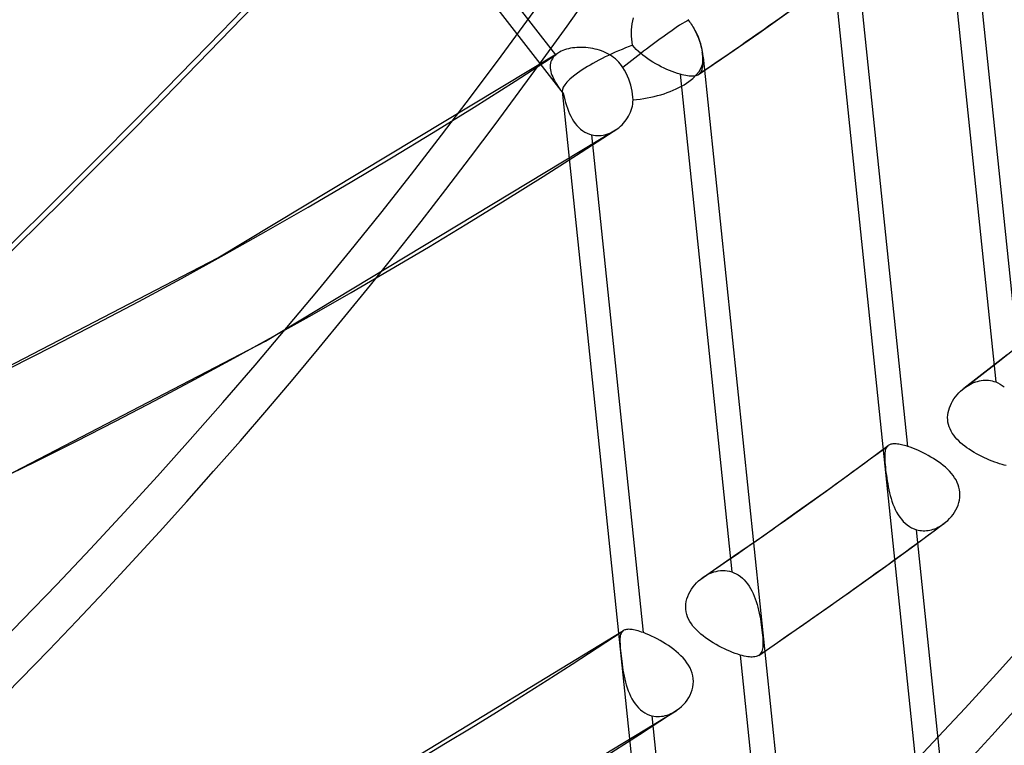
# Model space of a CAD drawing. Header units: millimetres. Extents: x -261 to 249, y -324 to 318.
# Tile 11 of 89: x 148 to 171, y -174 to -156. Entities that reach past the tile are written whole.
import ezdxf

# ---------------------------------------------------------------- set-up
doc = ezdxf.new("R2010")
doc.units = ezdxf.units.MM
doc.layers.add('MAIN-1', color=7, linetype='Continuous')
doc.layers.add('MAIN-2', color=7, linetype='Continuous')

msp = doc.modelspace()

# ---------------------------------------------------------------- linework, layer by layer
at = {"layer": 'MAIN-1'}
for p, q in [((163.508781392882, -157.7140737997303), (163.5085779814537, -157.7142154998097)), ((163.5089999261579, -157.7139210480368), (163.508781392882, -157.7140737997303)), ((163.5092165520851, -157.7137831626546), (163.5089999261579, -157.7139210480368)), ((163.5094218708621, -157.7136265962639), (163.5092165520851, -157.7137831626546)), ((163.5096384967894, -157.7134887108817), (163.5094218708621, -157.7136265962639)), ((163.5098438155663, -157.7133321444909), (163.5096384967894, -157.7134887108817)), ((164.9293843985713, -171.3956354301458), (164.9291639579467, -171.3957898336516)), ((164.9295916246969, -171.3954904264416), (164.9293843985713, -171.3956354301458)), ((164.9298120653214, -171.3953492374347), (164.9295916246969, -171.3954904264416)), ((164.930019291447, -171.3951910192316), (164.9298120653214, -171.3953492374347)), ((164.9302397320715, -171.3950498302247), (164.930019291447, -171.3951910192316)), ((164.9304469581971, -171.3949048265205), (164.9302397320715, -171.3950498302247))]:
    msp.add_line(p, q, dxfattribs=at)
for centre, major_axis, ratio, start_param, end_param in [((-49.99999999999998, -43.30127018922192), (-148.6063832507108, 171.5958707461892), 0.7500000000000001, -3.141592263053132, -0.8570719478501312), ((-49.99999999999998, -43.30127018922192), (147.9517295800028, -170.8399418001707), 0.75, 3.905366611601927e-07, 2.284520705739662), ((-0.4999999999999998, -0.4330127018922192), (159.4081688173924, -184.0686983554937), 0.7500000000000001, -0.3702625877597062, 0.7137243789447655), ((-8.749999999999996, -7.577722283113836), (-148.6063832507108, 171.5958707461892), 0.7500000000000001, -3.141592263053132, -2.427868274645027)]:
    msp.add_ellipse(centre, major_axis=major_axis, ratio=ratio, start_param=start_param, end_param=end_param, dxfattribs=at)
at = {"layer": 'MAIN-2'}
for p, q in [((149.8352814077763, -144.6534895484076), (160.3170682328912, -158.1611075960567)), ((160.1421990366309, -157.2468840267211), (150.7266647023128, -145.1133190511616)), ((169.8485313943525, -152.8759808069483), (172.6881422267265, -180.2370358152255)), ((169.2955556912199, -153.2279932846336), (170.5125403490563, -164.9542145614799)), ((166.5235469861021, -153.6779047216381), (169.2675304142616, -180.117479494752)), ((168.4411284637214, -166.4745392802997), (167.2247032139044, -154.7537081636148)), ((164.9257581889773, -156.7357955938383), (165.7026270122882, -156.1871004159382)), ((161.9576856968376, -156.4444066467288), (161.9736132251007, -156.3739351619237)), ((163.254371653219, -156.416795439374), (163.2734340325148, -156.4413557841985)), ((161.9288881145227, -156.6622706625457), (161.935131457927, -156.5890960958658)), ((161.935131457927, -156.5890960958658), (161.9447836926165, -156.5163373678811)), ((161.9447836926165, -156.5163373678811), (161.9576856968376, -156.4444066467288)), ((163.2734340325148, -156.4413557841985), (163.294437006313, -156.4690355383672)), ((163.294437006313, -156.4690355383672), (163.3152606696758, -156.4976414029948)), ((163.3152606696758, -156.4976414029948), (163.3357689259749, -156.5270746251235)), ((163.3357689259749, -156.5270746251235), (163.3558427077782, -156.5571708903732)), ((163.3558427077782, -156.5571708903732), (163.3753119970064, -156.5877754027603)), ((163.3753119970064, -156.5877754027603), (163.3940728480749, -156.6187656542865)), ((163.3940728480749, -156.6187656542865), (163.4234486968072, -156.6706839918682)), ((161.9261879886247, -156.7355232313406), (161.9288881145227, -156.6622706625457)), ((161.927205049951, -156.8084745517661), (161.9261879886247, -156.7355232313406)), ((161.9320755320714, -156.8808115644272), (161.927205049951, -156.8084745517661)), ((161.9409563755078, -156.9521941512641), (161.9320755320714, -156.8808115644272)), ((163.4234486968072, -156.6706839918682), (163.4503394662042, -156.7223738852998)), ((163.4503394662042, -156.7223738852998), (163.4744718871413, -156.7730560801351)), ((163.4744718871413, -156.7730560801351), (163.4960403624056, -156.8229364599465)), ((163.4960403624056, -156.8229364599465), (163.516209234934, -156.874740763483)), ((163.516209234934, -156.874740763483), (163.5346486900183, -156.9279421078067)), ((164.2188816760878, -157.2273028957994), (164.9257581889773, -156.7357955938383)), ((160.3966966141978, -157.1173991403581), (160.3525639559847, -157.131312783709)), ((160.4427584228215, -157.1053197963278), (160.3966966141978, -157.1173991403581)), ((160.490358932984, -157.0951514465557), (160.4427584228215, -157.1053197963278)), ((160.5393392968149, -157.0869054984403), (160.490358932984, -157.0951514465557)), ((160.5895538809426, -157.0805839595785), (160.5393392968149, -157.0869054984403)), ((160.6408325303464, -157.0761927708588), (160.5895538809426, -157.0805839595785)), ((160.6930315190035, -157.0737587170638), (160.6408325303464, -157.0761927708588)), ((160.7459825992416, -157.0732728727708), (160.6930315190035, -157.0737587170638)), ((160.7995250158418, -157.0747350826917), (160.7459825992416, -157.0732728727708)), ((160.853424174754, -157.0781745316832), (160.7995250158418, -157.0747350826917)), ((160.9074152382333, -157.0835896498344), (160.853424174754, -157.0781745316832)), ((160.9613149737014, -157.0909936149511), (160.9074152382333, -157.0835896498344)), ((161.0149759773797, -157.1003879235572), (160.9613149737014, -157.0909936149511)), ((161.0682169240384, -157.1117973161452), (161.0149759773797, -157.1003879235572)), ((161.1208677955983, -157.1251991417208), (161.0682169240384, -157.1117973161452)), ((161.9541019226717, -157.0227265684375), (161.9409563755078, -156.9521941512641)), ((161.9960936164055, -157.072650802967), (161.9541019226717, -157.0227265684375)), ((162.0413184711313, -157.1207905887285), (161.9960936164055, -157.072650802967)), ((162.0894571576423, -157.167245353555), (162.0413184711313, -157.1207905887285)), ((163.5346486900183, -156.9279421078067), (163.5509484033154, -156.9817701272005)), ((163.5509484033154, -156.9817701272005), (163.564724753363, -157.0354445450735)), ((163.564724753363, -157.0354445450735), (163.5758732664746, -157.0882128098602)), ((163.5758732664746, -157.0882128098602), (163.5844278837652, -157.1393072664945)), ((152.1756888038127, -162.0335606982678), (160.1973149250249, -157.2055104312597)), ((160.0625675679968, -157.3394160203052), (160.0442134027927, -157.3734395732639)), ((160.0850110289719, -157.3069407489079), (160.0625675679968, -157.3394160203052)), ((160.1115431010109, -157.2760774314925), (160.0850110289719, -157.3069407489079)), ((160.1421971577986, -157.2468775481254), (160.1115431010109, -157.2760774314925)), ((160.150992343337, -157.2394681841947), (160.1421971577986, -157.2468775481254)), ((160.1600422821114, -157.2321830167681), (160.150992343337, -157.2394681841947)), ((160.1693336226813, -157.2250600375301), (160.1600422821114, -157.2321830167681)), ((160.1788795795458, -157.2180898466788), (160.1693336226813, -157.2250600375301)), ((160.1886650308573, -157.2112702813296), (160.1788795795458, -157.2180898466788)), ((160.1987031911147, -157.2046051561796), (160.1886650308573, -157.2112702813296)), ((160.2335488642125, -157.1836828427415), (160.1987031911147, -157.2046051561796)), ((160.2708773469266, -157.1644815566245), (160.2335488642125, -157.1836828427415)), ((160.310586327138, -157.1470136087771), (160.2708773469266, -157.1644815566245)), ((160.3525639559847, -157.131312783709), (160.310586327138, -157.1470136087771)), ((161.1727850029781, -157.1406312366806), (161.1208677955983, -157.1251991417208)), ((161.2237966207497, -157.1580990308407), (161.1727850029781, -157.1406312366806)), ((161.2737856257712, -157.1776193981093), (161.2237966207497, -157.1580990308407)), ((161.3228600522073, -157.199360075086), (161.2737856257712, -157.1776193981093)), ((161.3709045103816, -157.223393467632), (161.3228600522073, -157.199360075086)), ((161.4177147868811, -157.2497773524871), (161.3709045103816, -157.223393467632)), ((161.4631318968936, -157.2785649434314), (161.4177147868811, -157.2497773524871)), ((161.5069384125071, -157.3098102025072), (161.4631318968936, -157.2785649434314)), ((161.5489923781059, -157.3435932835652), (161.5069384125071, -157.3098102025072)), ((161.5888628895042, -157.3797391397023), (161.5489923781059, -157.3435932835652)), ((162.1406732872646, -157.2125292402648), (162.0894571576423, -157.167245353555)), ((162.1947766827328, -157.2566644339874), (162.1406732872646, -157.2125292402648)), ((162.2514884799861, -157.2996166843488), (162.1947766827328, -157.2566644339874)), ((162.3105487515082, -157.3413241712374), (162.2514884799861, -157.2996166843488)), ((162.3716956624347, -157.3817663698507), (162.3105487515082, -157.3413241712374)), ((163.5085146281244, -157.7142500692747), (164.2188816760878, -157.2273028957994)), ((163.5844278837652, -157.1393072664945), (163.5903902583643, -157.1880522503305)), ((163.5903902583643, -157.1880522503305), (163.5951187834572, -157.2388416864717)), ((163.5951187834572, -157.2388416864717), (163.5989869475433, -157.2874600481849)), ((163.5989869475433, -157.2874600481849), (163.6019105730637, -157.3334513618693)), ((163.6019105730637, -157.3334513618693), (163.6038260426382, -157.3768391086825)), ((163.62069660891, -157.305994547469), (166.4603206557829, -184.6670401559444)), ((160.0135270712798, -157.4836218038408), (160.0112575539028, -157.5223899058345)), ((160.0112575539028, -157.5223899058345), (160.0127565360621, -157.5620146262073)), ((160.0127565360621, -157.5620146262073), (160.0178696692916, -157.6024403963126)), ((160.0196930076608, -157.445784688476), (160.0135270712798, -157.4836218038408)), ((160.0299283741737, -157.4089505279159), (160.0196930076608, -157.445784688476)), ((160.0442134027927, -157.3734395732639), (160.0299283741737, -157.4089505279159)), ((161.6261701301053, -157.4179553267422), (161.5888628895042, -157.3797391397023)), ((161.6608725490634, -157.4582320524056), (161.6261701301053, -157.4179553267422)), ((161.6929531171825, -157.500542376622), (161.6608725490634, -157.4582320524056)), ((161.7224080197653, -157.5448763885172), (161.6929531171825, -157.500542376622)), ((161.7620268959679, -157.6121534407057), (161.7224080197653, -157.5448763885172)), ((162.4346258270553, -157.4208733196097), (162.3716956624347, -157.3817663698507)), ((162.4988940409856, -157.4584944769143), (162.4346258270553, -157.4208733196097)), ((162.5639263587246, -157.4943782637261), (162.4988940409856, -157.4584944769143)), ((162.6294775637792, -157.5284715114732), (162.5639263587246, -157.4943782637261)), ((162.6952419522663, -157.5606859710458), (162.6294775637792, -157.5284715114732)), ((162.7609856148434, -157.5909475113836), (162.6952419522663, -157.5606859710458)), ((163.5897831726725, -157.5845101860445), (163.582346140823, -157.6105960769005)), ((163.5956185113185, -157.5560766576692), (163.5897831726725, -157.5845101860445)), ((163.5999213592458, -157.5252031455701), (163.5956185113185, -157.5560766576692)), ((163.6027892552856, -157.4918561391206), (163.5999213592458, -157.5252031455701)), ((163.6043422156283, -157.4560152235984), (163.6027892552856, -157.4918561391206)), ((163.6038260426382, -157.3768391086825), (163.6046716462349, -157.4176847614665)), ((163.6046716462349, -157.4176847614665), (163.6043422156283, -157.4560152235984)), ((160.0178696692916, -157.6024403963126), (160.0264520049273, -157.6436319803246)), ((160.0264520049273, -157.6436319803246), (160.0383399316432, -157.685471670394)), ((160.0383399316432, -157.685471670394), (160.0533101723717, -157.7277540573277)), ((160.0533101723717, -157.7277540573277), (160.0711176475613, -157.7704370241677)), ((160.0711176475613, -157.7704370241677), (160.0915851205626, -157.8134980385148)), ((160.0915851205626, -157.8134980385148), (160.1144560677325, -157.856904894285)), ((161.7990159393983, -157.6820344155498), (161.7620268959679, -157.6121534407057)), ((161.8324002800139, -157.7528569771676), (161.7990159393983, -157.6820344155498)), ((161.8616201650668, -157.8227680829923), (161.8324002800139, -157.7528569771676)), ((162.8262987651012, -157.6191400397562), (162.7609856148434, -157.5909475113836)), ((162.8903961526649, -157.6449377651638), (162.8262987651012, -157.6191400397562)), ((162.9529920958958, -157.6682361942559), (162.8903961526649, -157.6449377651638)), ((163.01385772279, -157.6889538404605), (162.9529920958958, -157.6682361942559)), ((163.0728170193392, -157.7070509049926), (163.01385772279, -157.6889538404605)), ((163.1196040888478, -157.7198590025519), (163.0728170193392, -157.7070509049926)), ((163.0728180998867, -157.7070472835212), (164.2892433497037, -169.4278784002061)), ((163.1643505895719, -157.7306574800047), (163.1196040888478, -157.7198590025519)), ((163.2069422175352, -157.7394243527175), (163.1643505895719, -157.7306574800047)), ((163.2473633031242, -157.7461528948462), (163.2069422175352, -157.7394243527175)), ((163.2855849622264, -157.7508325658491), (163.2473633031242, -157.7461528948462)), ((163.3216028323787, -157.7534621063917), (163.2855849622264, -157.7508325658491)), ((163.3553748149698, -157.7540271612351), (163.3216028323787, -157.7534621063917)), ((163.3867953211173, -157.7525368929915), (163.3553748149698, -157.7540271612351)), ((163.4157703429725, -157.7489751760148), (163.3867953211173, -157.7525368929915)), ((163.4423861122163, -157.7433691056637), (163.4157703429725, -157.7489751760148)), ((163.4666779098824, -157.7357024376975), (163.4423861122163, -157.7433691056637)), ((163.4887206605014, -157.725983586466), (163.4666779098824, -157.7357024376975)), ((163.5085779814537, -157.7142154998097), (163.4887206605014, -157.725983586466)), ((163.5142827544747, -157.7101536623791), (163.5098438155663, -157.7133321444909)), ((163.5186008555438, -157.7068499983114), (163.5142827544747, -157.7101536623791)), ((163.5227868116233, -157.7034289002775), (163.5186008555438, -157.7068499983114)), ((163.5268632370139, -157.6998880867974), (163.5227868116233, -157.7034289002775)), ((163.5308056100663, -157.6962182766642), (163.5268632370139, -157.6998880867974)), ((163.5346365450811, -157.6924436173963), (163.5308056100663, -157.6962182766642)), ((163.5494297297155, -157.6752647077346), (163.5346365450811, -157.6924436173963)), ((163.562264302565, -157.6559258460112), (163.5494297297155, -157.6752647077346)), ((163.5732057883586, -157.6343754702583), (163.562264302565, -157.6559258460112)), ((163.582346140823, -157.6105960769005), (163.5732057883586, -157.6343754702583)), ((160.1144560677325, -157.856904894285), (160.1395362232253, -157.9006213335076)), ((160.1395362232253, -157.9006213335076), (160.1665954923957, -157.9446359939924)), ((160.1665954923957, -157.9446359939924), (160.1954396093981, -157.9889126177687)), ((160.1954396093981, -157.9889126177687), (160.2259849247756, -158.0336913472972)), ((160.2259849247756, -158.0336913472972), (160.2582330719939, -158.0792127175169)), ((161.8864771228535, -157.8906929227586), (161.8616201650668, -157.8227680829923)), ((161.9086323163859, -157.9611436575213), (161.8864771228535, -157.8906929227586)), ((161.9277324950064, -158.0337011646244), (161.9086323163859, -157.9611436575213)), ((161.9429687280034, -158.1065329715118), (161.9277324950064, -158.0337011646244)), ((160.2582330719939, -158.0792127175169), (160.2920034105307, -158.1254510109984)), ((160.2920034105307, -158.1254510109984), (160.327092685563, -158.1724356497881)), ((160.2957186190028, -158.1079066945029), (163.039702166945, -184.54748262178)), ((160.327092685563, -158.1724356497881), (160.3412401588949, -158.2402884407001)), ((160.3412401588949, -158.2402884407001), (160.3569264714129, -158.30766925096)), ((161.9539823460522, -158.177892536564), (161.9429687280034, -158.1065329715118)), ((161.9608702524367, -158.2460414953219), (161.9539823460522, -158.177892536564)), ((161.9638408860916, -158.3111369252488), (161.9608702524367, -158.2460414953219)), ((160.3569264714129, -158.30766925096), (160.3744740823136, -158.3748429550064)), ((160.3744740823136, -158.3748429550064), (160.3940553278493, -158.4415069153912)), ((160.3940553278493, -158.4415069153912), (160.4158067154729, -158.5073305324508)), ((160.4158067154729, -158.5073305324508), (160.439928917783, -158.5719775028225)), ((161.9234255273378, -158.555721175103), (161.9382875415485, -158.5080983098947)), ((161.9382875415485, -158.5080983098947), (161.949911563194, -158.4597125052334)), ((161.949911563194, -158.4597125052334), (161.9581499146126, -158.4106885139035)), ((161.9581499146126, -158.4106885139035), (161.9628340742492, -158.3611274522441)), ((161.9628340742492, -158.3611274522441), (161.9638408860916, -158.3111369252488)), ((160.439928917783, -158.5719775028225), (160.4665735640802, -158.6351326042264)), ((160.4665735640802, -158.6351326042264), (160.4958978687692, -158.6964646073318)), ((160.4958978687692, -158.6964646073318), (160.5279247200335, -158.7553590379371)), ((161.8055430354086, -158.7788279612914), (161.8344637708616, -158.7365937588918)), ((161.8344637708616, -158.7365937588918), (161.8608524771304, -158.6930273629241)), ((161.8608524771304, -158.6930273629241), (161.8845708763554, -158.6482870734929)), ((161.8845708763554, -158.6482870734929), (161.905467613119, -158.6024855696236)), ((161.905467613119, -158.6024855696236), (161.9234255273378, -158.555721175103)), ((160.5279247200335, -158.7553590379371), (160.5626050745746, -158.8113348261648)), ((160.5626050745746, -158.8113348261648), (160.5999957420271, -158.8641374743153)), ((160.5999957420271, -158.8641374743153), (160.6401478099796, -158.913451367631)), ((160.6401478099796, -158.913451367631), (160.683108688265, -158.9590148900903)), ((160.683108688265, -158.9590148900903), (160.728929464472, -159.0005388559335)), ((161.6049767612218, -158.9829025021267), (161.616680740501, -158.9739498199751)), ((161.616680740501, -158.9739498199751), (161.6282600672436, -158.9647959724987)), ((161.6282600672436, -158.9647959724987), (161.667575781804, -158.9314738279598)), ((161.667575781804, -158.9314738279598), (161.7051151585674, -158.8960597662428)), ((161.7051151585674, -158.8960597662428), (161.7407209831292, -158.8587132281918)), ((161.7407209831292, -158.8587132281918), (161.7742568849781, -158.8195908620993)), ((161.7742568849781, -158.8195908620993), (161.8055430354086, -158.7788279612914)), ((153.2979167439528, -163.9954967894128), (161.5545403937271, -159.018355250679)), ((160.728929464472, -159.0005388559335), (160.777251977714, -159.03747938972)), ((160.777251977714, -159.03747938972), (160.8278032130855, -159.0694933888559)), ((160.8278032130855, -159.0694933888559), (160.8804732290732, -159.0964676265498)), ((160.8804732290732, -159.0964676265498), (160.9351710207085, -159.1182348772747)), ((160.9351710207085, -159.1182348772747), (160.9917866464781, -159.1346686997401)), ((162.2087701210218, -170.8608928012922), (160.9917854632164, -159.1346715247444)), ((160.9917866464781, -159.1346686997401), (161.0352803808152, -159.1433854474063)), ((161.0352803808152, -159.1433854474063), (161.0792005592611, -159.1489392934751)), ((161.0792005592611, -159.1489392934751), (161.1234391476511, -159.1513607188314)), ((161.1234391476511, -159.1513607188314), (161.1679277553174, -159.1506916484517)), ((161.1679277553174, -159.1506916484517), (161.2125451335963, -159.1469851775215)), ((161.2125451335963, -159.1469851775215), (161.2572077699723, -159.1402942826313)), ((161.2572077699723, -159.1402942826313), (161.301824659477, -159.1306499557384)), ((161.301824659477, -159.1306499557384), (161.3461148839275, -159.1181428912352)), ((161.3461148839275, -159.1181428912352), (161.3898527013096, -159.1029237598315)), ((161.3898527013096, -159.1029237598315), (161.43292817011, -159.0850643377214)), ((161.43292817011, -159.0850643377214), (161.4752181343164, -159.0646722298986)), ((161.4752181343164, -159.0646722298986), (161.5166239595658, -159.0418643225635)), ((161.5166239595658, -159.0418643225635), (161.5570224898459, -159.0167350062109)), ((161.5570224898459, -159.0167350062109), (161.5691757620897, -159.0085727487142)), ((161.5691757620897, -159.0085727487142), (161.5812252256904, -159.0002197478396)), ((161.5812252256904, -159.0002197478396), (161.5931538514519, -158.9916622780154)), ((161.5931538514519, -158.9916622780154), (161.6049767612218, -158.9829025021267)), ((145.8642560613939, -165.3048294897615), (152.1756888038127, -162.0335606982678)), ((146.9071680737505, -167.3108269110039), (153.2979167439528, -163.9954967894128)), ((169.7652924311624, -165.1031864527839), (170.7848197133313, -164.3116830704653)), ((169.8769827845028, -165.028411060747), (169.9170945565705, -165.006535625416)), ((169.9170945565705, -165.006535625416), (169.9579963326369, -164.986729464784)), ((169.9579963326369, -164.986729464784), (169.9996160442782, -164.9690752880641)), ((169.9996160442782, -164.9690752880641), (170.0418778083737, -164.9536723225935)), ((170.0418778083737, -164.9536723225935), (170.0846376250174, -164.940617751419)), ((170.0846376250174, -164.940617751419), (170.1276771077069, -164.930033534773)), ((170.1276771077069, -164.930033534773), (170.1708995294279, -164.9219688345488)), ((170.1708995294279, -164.9219688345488), (170.2142441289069, -164.9164853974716)), ((170.2142441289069, -164.9164853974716), (170.257617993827, -164.9136422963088)), ((170.257617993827, -164.9136422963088), (170.3009490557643, -164.9134825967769)), ((170.3009490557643, -164.9134825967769), (170.3441859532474, -164.9160619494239)), ((170.3441859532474, -164.9160619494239), (170.3872282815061, -164.9214438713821)), ((170.3872282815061, -164.9214438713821), (170.4298065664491, -164.9296430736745)), ((170.4298065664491, -164.9296430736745), (170.4715983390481, -164.9405686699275)), ((170.4715983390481, -164.9405686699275), (170.5125448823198, -164.954212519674)), ((170.5125448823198, -164.954212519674), (170.5659925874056, -164.9766694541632)), ((170.5659925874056, -164.9766694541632), (170.6177716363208, -165.0038313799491)), ((170.6177716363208, -165.0038313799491), (170.6677853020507, -165.0356020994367)), ((169.6017598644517, -165.2587243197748), (169.6427038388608, -165.2133757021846)), ((169.6427038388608, -165.2133757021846), (169.6862772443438, -165.170252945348)), ((169.6862772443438, -165.170252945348), (169.7322299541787, -165.1296538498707)), ((169.7322299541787, -165.1296538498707), (169.7371873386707, -165.1255480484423)), ((169.7371873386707, -165.1255480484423), (169.7421579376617, -165.1214724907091)), ((169.7421579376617, -165.1214724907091), (169.7471568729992, -165.117429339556)), ((169.7471568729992, -165.117429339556), (169.7521822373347, -165.1134202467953)), ((169.7521822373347, -165.1134202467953), (169.7572246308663, -165.1094380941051)), ((169.7572246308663, -165.1094380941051), (169.7622915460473, -165.1054916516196)), ((169.7622915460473, -165.1054916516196), (169.7994950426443, -165.07798200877)), ((169.7994950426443, -165.07798200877), (169.8377501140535, -165.0522603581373)), ((169.8377501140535, -165.0522603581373), (169.8769827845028, -165.028411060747)), ((170.6677853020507, -165.0356020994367), (170.7156943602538, -165.0717273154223)), ((169.4434834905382, -165.5107014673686), (169.4682974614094, -165.4577056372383)), ((169.4682974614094, -165.4577056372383), (169.4967141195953, -165.4058026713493)), ((169.4967141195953, -165.4058026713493), (169.5285614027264, -165.3551851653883)), ((169.5285614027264, -165.3551851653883), (169.5636423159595, -165.3060693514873)), ((169.5636423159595, -165.3060693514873), (169.6017598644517, -165.2587243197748)), ((169.3839992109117, -165.7326263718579), (169.3923650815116, -165.6760144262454)), ((169.3923650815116, -165.6760144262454), (169.405244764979, -165.6200271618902)), ((169.405244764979, -165.6200271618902), (169.4223807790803, -165.5648589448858)), ((169.4223807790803, -165.5648589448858), (169.4434834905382, -165.5107014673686)), ((169.3804220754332, -165.7895701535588), (169.3839992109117, -165.7326263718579)), ((169.3818097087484, -165.8458636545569), (169.3804220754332, -165.7895701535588)), ((169.3881216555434, -165.9012551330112), (169.3818097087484, -165.8458636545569)), ((169.3993201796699, -165.9557447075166), (169.3881216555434, -165.9012551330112)), ((169.4153487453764, -166.0093182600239), (169.3993201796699, -165.9557447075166)), ((169.4361395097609, -166.0619562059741), (169.4153487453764, -166.0093182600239)), ((169.4613208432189, -166.1131107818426), (169.4361395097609, -166.0619562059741)), ((169.4905028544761, -166.162570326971), (169.4613208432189, -166.1131107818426)), ((169.5233531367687, -166.2103622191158), (169.4905028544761, -166.162570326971)), ((169.5595884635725, -166.2565302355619), (169.5233531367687, -166.2103622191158)), ((169.5988538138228, -166.3010908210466), (169.5595884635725, -166.2565302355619)), ((169.6408621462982, -166.3441042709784), (169.5988538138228, -166.3010908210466)), ((169.6855205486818, -166.3858014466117), (169.6408621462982, -166.3441042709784)), ((169.7329043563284, -166.4264882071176), (169.6855205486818, -166.3858014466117)), ((167.2795208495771, -166.9677829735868), (167.9768514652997, -166.4538414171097)), ((167.8996566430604, -166.6274621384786), (167.8971690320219, -166.6648392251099)), ((167.9040358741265, -166.5931969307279), (167.8996566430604, -166.6274621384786)), ((167.9104832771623, -166.5619976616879), (167.9040358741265, -166.5931969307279)), ((167.9192226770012, -166.5338628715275), (167.9104832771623, -166.5619976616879)), ((167.9304174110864, -166.5087295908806), (167.9192226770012, -166.5338628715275)), ((167.9442761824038, -166.4865809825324), (167.9304174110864, -166.5087295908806)), ((167.9609717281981, -166.4673611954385), (167.9442761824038, -166.4865809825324)), ((167.963273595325, -166.4651779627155), (167.9609717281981, -166.4673611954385)), ((167.9656151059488, -166.4630193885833), (167.963273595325, -166.4651779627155)), ((167.9680113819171, -166.4609272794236), (167.9656151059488, -166.4630193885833)), ((167.9704492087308, -166.4588581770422), (167.9680113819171, -166.4609272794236)), ((167.9729285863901, -166.4568517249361), (167.9704492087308, -166.4588581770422)), ((167.9754608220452, -166.454886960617), (167.9729285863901, -166.4568517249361)), ((167.9903429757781, -166.4448453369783), (167.9754608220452, -166.454886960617)), ((168.0067163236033, -166.4362296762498), (167.9903429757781, -166.4448453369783)), ((168.0246277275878, -166.4290116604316), (168.0067163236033, -166.4362296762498)), ((168.044095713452, -166.4232098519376), (168.0246277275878, -166.4290116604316)), ((168.0651671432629, -166.4187959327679), (168.044095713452, -166.4232098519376)), ((168.087860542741, -166.4157884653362), (168.0651671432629, -166.4187959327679)), ((168.1122208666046, -166.414187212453), (168.087860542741, -166.4157884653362)), ((168.1382095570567, -166.4139656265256), (168.1122208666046, -166.414187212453)), ((168.1657879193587, -166.415152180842), (168.1382095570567, -166.4139656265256)), ((168.1949254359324, -166.4177336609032), (168.1657879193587, -166.415152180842)), ((168.2256368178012, -166.4217055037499), (168.1949254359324, -166.4177336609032)), ((168.2579047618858, -166.4270847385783), (168.2256368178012, -166.4217055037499)), ((168.2917345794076, -166.4338464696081), (168.2579047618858, -166.4270847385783)), ((168.327120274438, -166.442013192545), (168.2917345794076, -166.4338464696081)), ((168.3639950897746, -166.4515634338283), (168.327120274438, -166.442013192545)), ((168.4020324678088, -166.4624139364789), (168.3639950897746, -166.4515634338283)), ((168.4411318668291, -166.4745378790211), (168.4020324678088, -166.4624139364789)), ((168.497453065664, -166.4935670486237), (168.4411318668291, -166.4745378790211)), ((168.5555732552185, -166.5149699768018), (168.497453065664, -166.4935670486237)), ((168.6153275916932, -166.5387409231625), (168.5555732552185, -166.5149699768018)), ((168.6764643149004, -166.5647917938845), (168.6153275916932, -166.5387409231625)), ((168.7382356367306, -166.5928274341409), (168.6764643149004, -166.5647917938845)), ((168.8002334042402, -166.6227212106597), (168.7382356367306, -166.5928274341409)), ((168.8622254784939, -166.654412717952), (168.8002334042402, -166.6227212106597)), ((169.7828195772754, -166.4661239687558), (169.7329043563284, -166.4264882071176)), ((169.8350438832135, -166.5047018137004), (169.7828195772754, -166.4661239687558)), ((169.8893851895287, -166.5421927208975), (169.8350438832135, -166.5047018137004)), ((169.9456230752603, -166.5785616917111), (169.8893851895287, -166.5421927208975)), ((170.0035616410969, -166.613796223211), (169.9456230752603, -166.5785616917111)), ((170.0628652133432, -166.6478126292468), (170.0035616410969, -166.613796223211)), ((167.8971690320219, -166.6648392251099), (167.8963787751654, -166.7054769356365)), ((167.8963787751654, -166.7054769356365), (167.8970856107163, -166.749572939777)), ((167.8970856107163, -166.749572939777), (167.8991884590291, -166.7972390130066)), ((167.8991884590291, -166.7972390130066), (167.9025768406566, -166.8485665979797)), ((167.9025768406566, -166.8485665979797), (167.9071119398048, -166.9036411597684)), ((168.923968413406, -166.6878492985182), (168.8622254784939, -166.654412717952)), ((168.985230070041, -166.7229705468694), (168.923968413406, -166.6878492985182)), ((169.0457631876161, -166.7597138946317), (168.985230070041, -166.7229705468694)), ((169.1052354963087, -166.7979988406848), (169.0457631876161, -166.7597138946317)), ((169.1633355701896, -166.8378081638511), (169.1052354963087, -166.7979988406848)), ((169.2197766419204, -166.8791053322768), (169.1633355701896, -166.8378081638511)), ((170.1230353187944, -166.680385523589), (170.0628652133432, -166.6478126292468)), ((170.1838342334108, -166.7114705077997), (170.1230353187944, -166.680385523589)), ((170.2450619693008, -166.7410230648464), (170.1838342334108, -166.7114705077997)), ((170.3065015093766, -166.7689849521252), (170.2450619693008, -166.7410230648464)), ((170.3679283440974, -166.7953023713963), (170.3065015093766, -166.7689849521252)), ((170.4289550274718, -166.8198612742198), (170.3679283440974, -166.7953023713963)), ((170.4889855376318, -166.8424323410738), (170.4289550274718, -166.8198612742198)), ((170.5478420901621, -166.8629488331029), (170.4889855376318, -166.8424323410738)), ((170.6053601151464, -166.8813742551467), (170.5478420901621, -166.8629488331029)), ((166.5786864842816, -167.4772927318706), (167.2795208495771, -166.9677829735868)), ((167.9071119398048, -166.9036411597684), (167.9126772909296, -166.9622176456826)), ((167.9126772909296, -166.9622176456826), (167.9191361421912, -167.0232104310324)), ((167.9191361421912, -167.0232104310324), (167.9265284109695, -167.0864284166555)), ((167.9265284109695, -167.0864284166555), (167.9348880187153, -167.1517294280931)), ((169.2742775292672, -166.921890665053), (169.2197766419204, -166.8791053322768)), ((169.3265250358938, -166.9661464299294), (169.2742775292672, -166.921890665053)), ((169.3762379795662, -167.0118465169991), (169.3265250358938, -166.9661464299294)), ((169.4231483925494, -167.0590214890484), (169.3762379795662, -167.0118465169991)), ((169.4670692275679, -167.107859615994), (169.4231483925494, -167.0590214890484)), ((170.6613882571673, -166.8976362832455), (170.6053601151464, -166.8813742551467)), ((170.7156900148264, -166.9116864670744), (170.6613882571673, -166.8976362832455)), ((170.7583216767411, -166.9213899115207), (170.7156900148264, -166.9116864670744)), ((167.9348880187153, -167.1517294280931), (167.9442678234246, -167.2189701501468)), ((167.9442678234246, -167.2189701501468), (167.9547145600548, -167.2874615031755)), ((167.9547145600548, -167.2874615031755), (167.9662896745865, -167.3564966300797)), ((169.5076473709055, -167.1583756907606), (169.4670692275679, -167.107859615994)), ((169.5445373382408, -167.2106043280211), (169.5076473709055, -167.1583756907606)), ((169.5773482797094, -167.2645472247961), (169.5445373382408, -167.2106043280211)), ((169.605738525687, -167.3202356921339), (169.5773482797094, -167.2645472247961)), ((169.6291811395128, -167.3772268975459), (169.605738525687, -167.3202356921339)), ((165.8124462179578, -168.0260806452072), (166.5786864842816, -167.4772927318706)), ((167.9662896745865, -167.3564966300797), (167.9791213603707, -167.4257227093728)), ((167.9791213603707, -167.4257227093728), (167.9933322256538, -167.4947897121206)), ((167.9933322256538, -167.4947897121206), (168.0090259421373, -167.5633619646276)), ((168.0090259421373, -167.5633619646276), (168.0264135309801, -167.6313880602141)), ((169.6474240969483, -167.4352630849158), (169.6291811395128, -167.3772268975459)), ((169.6603409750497, -167.4943672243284), (169.6474240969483, -167.4352630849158)), ((169.6678035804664, -167.5544824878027), (169.6603409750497, -167.4943672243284)), ((169.6697066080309, -167.6155454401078), (169.6678035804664, -167.5544824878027)), ((168.0264135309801, -167.6313880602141), (168.0457759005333, -167.6991627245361)), ((168.0457759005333, -167.6991627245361), (168.0673156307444, -167.7663744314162)), ((168.0673156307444, -167.7663744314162), (168.0911560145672, -167.8326623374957)), ((169.6242460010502, -167.8547661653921), (169.6430231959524, -167.7963055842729)), ((169.6430231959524, -167.7963055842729), (169.6570496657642, -167.7368083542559)), ((169.6570496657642, -167.7368083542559), (169.6660394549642, -167.6764914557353)), ((169.6660394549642, -167.6764914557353), (169.6697066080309, -167.6155454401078)), ((165.0442010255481, -168.5688035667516), (165.8124462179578, -168.0260806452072)), ((168.0911560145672, -167.8326623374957), (168.1174770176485, -167.8976775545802)), ((168.1174770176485, -167.8976775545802), (168.1464264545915, -167.9610949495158)), ((168.1464264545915, -167.9610949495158), (168.178157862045, -168.0225447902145)), ((168.178157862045, -168.0225447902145), (168.2126941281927, -168.0814522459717)), ((169.5067355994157, -168.0744102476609), (169.5420066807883, -168.0220082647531)), ((169.5420066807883, -168.0220082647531), (169.5735147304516, -167.9677667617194)), ((169.5735147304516, -167.9677667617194), (169.6010021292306, -167.9119747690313)), ((169.6010021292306, -167.9119747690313), (169.6242460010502, -167.8547661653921)), ((168.2126941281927, -168.0814522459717), (168.2499635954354, -168.1372988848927)), ((168.2499635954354, -168.1372988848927), (168.2900401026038, -168.1897778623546)), ((168.2900401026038, -168.1897778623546), (168.3329256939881, -168.2385946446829)), ((168.3329256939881, -168.2385946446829), (168.3786980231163, -168.2834390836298)), ((169.3268266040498, -168.2651064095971), (169.3331256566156, -168.2599365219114)), ((169.3331256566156, -168.2599365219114), (169.3808936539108, -168.2177251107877)), ((169.3808936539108, -168.2177251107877), (169.4259214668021, -168.1725510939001)), ((169.4259214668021, -168.1725510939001), (169.4679552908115, -168.1246869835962)), ((169.4679552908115, -168.1246869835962), (169.5067355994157, -168.0744102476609)), ((168.3786980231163, -168.2834390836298), (168.4273553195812, -168.3239803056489)), ((168.4273553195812, -168.3239803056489), (168.4785071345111, -168.3596607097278)), ((168.4785071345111, -168.3596607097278), (168.5318275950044, -168.3901483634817)), ((168.5318275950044, -168.3901483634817), (168.5872180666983, -168.4153090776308)), ((168.5872180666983, -168.4153090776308), (168.644583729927, -168.4349921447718)), ((168.6048949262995, -168.7983906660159), (169.2917520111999, -168.2923760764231)), ((168.644583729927, -168.4349921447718), (168.6827779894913, -168.4447625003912)), ((169.8610074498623, -180.1557431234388), (168.6445904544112, -168.4349915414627)), ((168.6827779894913, -168.4447625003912), (168.7216083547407, -168.4521176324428)), ((168.7216083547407, -168.4521176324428), (168.7607578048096, -168.4570188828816)), ((168.7607578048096, -168.4570188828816), (168.8001069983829, -168.4594648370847)), ((168.8001069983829, -168.4594648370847), (168.839616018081, -168.4595144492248)), ((168.839616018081, -168.4595144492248), (168.8792166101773, -168.4571942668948)), ((168.8792166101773, -168.4571942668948), (168.9188405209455, -168.4525308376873)), ((168.9188405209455, -168.4525308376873), (168.9584327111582, -168.4455677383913)), ((168.9584327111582, -168.4455677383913), (168.9979268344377, -168.436343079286)), ((168.9979268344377, -168.436343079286), (169.0371482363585, -168.4249165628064)), ((169.0371482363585, -168.4249165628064), (169.0759128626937, -168.4113936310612)), ((169.0759128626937, -168.4113936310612), (169.1141392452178, -168.3958366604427)), ((169.1141392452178, -168.3958366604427), (169.1517572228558, -168.3783134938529)), ((169.1517572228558, -168.3783134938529), (169.1886985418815, -168.3589167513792)), ((169.1886985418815, -168.3589167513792), (169.2249081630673, -168.3377032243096)), ((169.2249081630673, -168.3377032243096), (169.2602743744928, -168.3147573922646)), ((169.2602743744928, -168.3147573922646), (169.2947572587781, -168.2901382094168)), ((169.2947572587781, -168.2901382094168), (169.3012338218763, -168.2852508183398)), ((169.3012338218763, -168.2852508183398), (169.3076971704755, -168.2802935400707)), ((169.3076971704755, -168.2802935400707), (169.3141057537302, -168.275296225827)), ((169.3141057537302, -168.275296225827), (169.3204860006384, -168.2702268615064)), ((169.3204860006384, -168.2702268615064), (169.3268266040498, -168.2651064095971)), ((164.3358681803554, -169.0617404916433), (165.0442010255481, -168.5688035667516)), ((167.9146945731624, -169.3001893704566), (168.6048949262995, -168.7983906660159)), ((163.6241524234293, -169.5502386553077), (164.3358681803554, -169.0617404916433)), ((163.869322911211, -169.4306628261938), (163.9218824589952, -169.4163869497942)), ((163.9218824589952, -169.4163869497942), (163.9747384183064, -169.4058966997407)), ((163.9747384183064, -169.4058966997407), (164.0277560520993, -169.399298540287)), ((164.0277560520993, -169.399298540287), (164.0807893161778, -169.3966802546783)), ((164.0807893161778, -169.3966802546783), (164.1336996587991, -169.3981648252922)), ((164.1336996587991, -169.3981648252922), (164.1863523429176, -169.4038455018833)), ((164.1863523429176, -169.4038455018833), (164.2384002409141, -169.4137828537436)), ((164.2384002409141, -169.4137828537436), (164.2892420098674, -169.4278803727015)), ((167.1224277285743, -169.8674922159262), (167.9146945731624, -169.3001893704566)), ((163.4638811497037, -169.6852466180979), (163.5099745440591, -169.6405762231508)), ((163.5099745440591, -169.6405762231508), (163.5585085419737, -169.5989427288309)), ((163.5585085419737, -169.5989427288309), (163.5685812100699, -169.5909308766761)), ((163.5685812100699, -169.5909308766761), (163.578750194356, -169.583061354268)), ((163.578750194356, -169.583061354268), (163.5890041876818, -169.5753154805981)), ((163.5890041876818, -169.5753154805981), (163.59933937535, -169.5676965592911)), ((163.59933937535, -169.5676965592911), (163.6097557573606, -169.5602310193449)), ((163.6097557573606, -169.5602310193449), (163.6202646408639, -169.5528978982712)), ((163.6202646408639, -169.5528978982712), (163.6675959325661, -169.522244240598)), ((163.6675959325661, -169.522244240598), (163.7163255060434, -169.4945292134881)), ((163.7163255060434, -169.4945292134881), (163.7663111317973, -169.4699165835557)), ((163.7663111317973, -169.4699165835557), (163.8173671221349, -169.4485751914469)), ((163.8173671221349, -169.4485751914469), (163.869322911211, -169.4306628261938)), ((164.2892420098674, -169.4278803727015), (164.3431460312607, -169.4479032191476)), ((164.3431460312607, -169.4479032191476), (164.3954023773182, -169.472731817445)), ((164.3954023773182, -169.472731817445), (164.445906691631, -169.5022765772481)), ((164.445906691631, -169.5022765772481), (164.494531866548, -169.5364523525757)), ((164.494531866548, -169.5364523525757), (164.5407794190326, -169.574811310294)), ((164.5407794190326, -169.574811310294), (164.5845279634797, -169.6170254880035)), ((164.5845279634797, -169.6170254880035), (164.625786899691, -169.662864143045)), ((163.3095219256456, -169.8904982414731), (163.3429413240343, -169.8356874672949)), ((163.3429413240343, -169.8356874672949), (163.3800294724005, -169.7830479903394)), ((163.3800294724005, -169.7830479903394), (163.4204569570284, -169.7328150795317)), ((163.4204569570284, -169.7328150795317), (163.4638811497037, -169.6852466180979)), ((164.625786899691, -169.662864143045), (164.6645600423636, -169.7120993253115)), ((164.6645600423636, -169.7120993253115), (164.7008738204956, -169.7644875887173)), ((164.7008738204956, -169.7644875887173), (164.7347376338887, -169.8197849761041)), ((164.7347376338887, -169.8197849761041), (164.7661287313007, -169.8776523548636)), ((164.7661287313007, -169.8776523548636), (164.7951491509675, -169.9378042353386)), ((166.3279862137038, -170.4288484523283), (167.1224277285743, -169.8674922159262)), ((163.219735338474, -170.1260081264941), (163.2348636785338, -170.0652674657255)), ((163.2348636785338, -170.0652674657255), (163.2551109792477, -170.005590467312)), ((163.2551109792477, -170.005590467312), (163.2801252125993, -169.9472411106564)), ((163.2801252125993, -169.9472411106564), (163.3095219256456, -169.8904982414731)), ((164.7951491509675, -169.9378042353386), (164.8218896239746, -169.9999496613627)), ((164.8218896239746, -169.9999496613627), (164.8464106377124, -170.0638065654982)), ((164.8464106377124, -170.0638065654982), (164.8688274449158, -170.1291064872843)), ((163.206168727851, -170.2497614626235), (163.2100610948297, -170.1876118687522)), ((163.2082842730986, -170.3112271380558), (163.206168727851, -170.2497614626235)), ((163.2163168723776, -170.3716390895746), (163.2082842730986, -170.3112271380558)), ((163.2100610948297, -170.1876118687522), (163.219735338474, -170.1260081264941)), ((164.8688274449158, -170.1291064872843), (164.88921946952, -170.1955530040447)), ((164.88921946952, -170.1955530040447), (164.9077583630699, -170.2630525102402)), ((164.9077583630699, -170.2630525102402), (164.9245874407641, -170.3313864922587)), ((164.9245874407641, -170.3313864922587), (164.9398180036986, -170.4002258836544)), ((163.2301437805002, -170.4309795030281), (163.2163168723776, -170.3716390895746)), ((163.2496422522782, -170.4892437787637), (163.2301437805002, -170.4309795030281)), ((163.2746050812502, -170.5462950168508), (163.2496422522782, -170.4892437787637)), ((163.3044908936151, -170.601545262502), (163.2746050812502, -170.5462950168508)), ((164.9398180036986, -170.4002258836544), (164.9535745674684, -170.4692586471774)), ((164.9535745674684, -170.4692586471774), (164.9659646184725, -170.5381722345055)), ((164.9659646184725, -170.5381722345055), (164.9770881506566, -170.6066321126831)), ((165.6301612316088, -170.9144497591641), (166.3279862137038, -170.4288484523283)), ((153.4841205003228, -175.8203988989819), (161.7362974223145, -170.8136616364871)), ((161.7348762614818, -170.8145882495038), (161.7302462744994, -170.8178393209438)), ((161.7509675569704, -170.8051357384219), (161.7348762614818, -170.8145882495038)), ((161.7688008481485, -170.7973313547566), (161.7509675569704, -170.8051357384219)), ((161.7884002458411, -170.7911512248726), (161.7688008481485, -170.7973313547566)), ((161.8098333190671, -170.7866324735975), (161.7884002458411, -170.7911512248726)), ((161.8331373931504, -170.7837418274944), (161.8098333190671, -170.7866324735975)), ((161.8583630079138, -170.7825159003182), (161.8331373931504, -170.7837418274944)), ((161.8854808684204, -170.7829374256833), (161.8583630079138, -170.7825159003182)), ((161.9144180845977, -170.7850095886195), (161.8854808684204, -170.7829374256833)), ((161.9451874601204, -170.7887559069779), (161.9144180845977, -170.7850095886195)), ((161.9777828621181, -170.7941481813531), (161.9451874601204, -170.7887559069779)), ((162.0121925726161, -170.8012270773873), (161.9777828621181, -170.7941481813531)), ((162.048410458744, -170.8099511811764), (162.0121925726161, -170.8012270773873)), ((162.0864361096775, -170.8203666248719), (162.048410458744, -170.8099511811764)), ((163.3388392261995, -170.6549232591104), (163.3044908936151, -170.601545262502)), ((163.377210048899, -170.7064407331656), (163.3388392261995, -170.6549232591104)), ((163.4191897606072, -170.7561434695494), (163.377210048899, -170.7064407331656)), ((163.4643779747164, -170.804067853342), (163.4191897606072, -170.7561434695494)), ((163.5124628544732, -170.8503485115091), (163.4643779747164, -170.804067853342)), ((164.9770881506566, -170.6066321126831), (164.9870220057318, -170.6738764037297)), ((164.9870220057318, -170.6738764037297), (164.995801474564, -170.7392920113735)), ((164.995801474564, -170.7392920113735), (165.0034380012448, -170.8027368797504)), ((165.0034380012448, -170.8027368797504), (165.009990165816, -170.8641023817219)), ((161.6565364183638, -171.0006017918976), (161.6551874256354, -171.0387921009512)), ((161.6551874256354, -171.0387921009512), (161.6554145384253, -171.0803093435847)), ((161.6596583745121, -170.9655375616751), (161.6565364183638, -171.0006017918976)), ((161.6647978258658, -170.9335841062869), (161.6596583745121, -170.9655375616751)), ((161.6721332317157, -170.9047202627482), (161.6647978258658, -170.9335841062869)), ((161.6818826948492, -170.8789098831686), (161.6721332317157, -170.9047202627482)), ((161.6942643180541, -170.8561564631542), (161.6818826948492, -170.8789098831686)), ((161.7094829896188, -170.8364332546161), (161.6942643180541, -170.8561564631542)), ((161.7133274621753, -170.8324092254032), (161.7094829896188, -170.8364332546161)), ((161.7173249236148, -170.8285262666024), (161.7133274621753, -170.8324092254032)), ((161.7214696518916, -170.8248157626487), (161.7173249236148, -170.8285262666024)), ((161.7257918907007, -170.8212556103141), (161.7214696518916, -170.8248157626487)), ((161.7302462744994, -170.8178393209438), (161.7257918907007, -170.8212556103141)), ((162.1259730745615, -170.8323569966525), (162.0864361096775, -170.8203666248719)), ((162.1667803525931, -170.8458747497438), (162.1259730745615, -170.8323569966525)), ((162.2087651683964, -170.8608975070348), (162.1667803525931, -170.8458747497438)), ((162.2706208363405, -170.8848279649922), (162.2087651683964, -170.8608975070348)), ((162.3345281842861, -170.9116874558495), (162.2706208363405, -170.8848279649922)), ((162.4002201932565, -170.9413878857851), (162.3345281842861, -170.9116874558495)), ((162.4667334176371, -170.9735167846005), (162.4002201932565, -170.9413878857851)), ((162.5335840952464, -171.0078970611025), (162.4667334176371, -170.9735167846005)), ((162.6004249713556, -171.0444571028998), (162.5335840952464, -171.0078970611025)), ((162.6669560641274, -171.0830640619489), (162.6004249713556, -171.0444571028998)), ((163.5636043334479, -170.8954742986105), (163.5124628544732, -170.8503485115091)), ((163.6175971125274, -170.9394520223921), (163.5636043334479, -170.8954742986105)), ((163.6741906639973, -170.9822401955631), (163.6175971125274, -170.9394520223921)), ((163.7331080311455, -171.023802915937), (163.6741906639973, -170.9822401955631)), ((163.7940741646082, -171.0641026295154), (163.7331080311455, -171.023802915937)), ((164.9290986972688, -171.395826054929), (165.6301612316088, -170.9144497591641)), ((165.009990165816, -170.8641023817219), (165.015484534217, -170.923222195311)), ((165.015484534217, -170.923222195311), (165.0198525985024, -170.9793695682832)), ((165.0198525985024, -170.9793695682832), (165.0229317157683, -171.0319601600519)), ((165.0229317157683, -171.0319601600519), (165.0246114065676, -171.0810589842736)), ((161.6554145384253, -171.0803093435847), (161.6570270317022, -171.1254090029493)), ((161.6570270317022, -171.1254090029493), (161.6599107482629, -171.1741572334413)), ((161.6599107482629, -171.1741572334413), (161.6639364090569, -171.2266840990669)), ((161.6639364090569, -171.2266840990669), (161.6689615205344, -171.2830629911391)), ((162.7328603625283, -171.1236638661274), (162.6669560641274, -171.0830640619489)), ((162.7977735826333, -171.1661183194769), (162.7328603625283, -171.1236638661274)), ((162.861276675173, -171.2103681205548), (162.7977735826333, -171.1661183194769)), ((162.9229980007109, -171.2563566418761), (162.861276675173, -171.2103681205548)), ((162.9825563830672, -171.3040619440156), (162.9229980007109, -171.2563566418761)), ((163.8568121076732, -171.1030637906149), (163.7940741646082, -171.0641026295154)), ((163.9208615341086, -171.1405336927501), (163.8568121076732, -171.1030637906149)), ((163.9856768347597, -171.1762931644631), (163.9208615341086, -171.1405336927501)), ((164.0509825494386, -171.2102582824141), (163.9856768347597, -171.1762931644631)), ((164.1165145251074, -171.2423638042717), (164.0509825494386, -171.2102582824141)), ((164.1820124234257, -171.2725279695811), (164.1165145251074, -171.2423638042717)), ((164.2470871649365, -171.3006208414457), (164.1820124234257, -171.2725279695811)), ((165.0076430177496, -171.2757898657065), (164.9981738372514, -171.3049319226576)), ((165.014896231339, -171.2434929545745), (165.0076430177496, -171.2757898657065)), ((165.0200703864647, -171.207930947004), (165.014896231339, -171.2434929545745)), ((165.0233154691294, -171.1690127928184), (165.0200703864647, -171.207930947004)), ((165.0247811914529, -171.1267178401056), (165.0233154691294, -171.1690127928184)), ((165.0246114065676, -171.0810589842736), (165.0247811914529, -171.1267178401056)), ((161.6689615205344, -171.2830629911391), (161.6748234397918, -171.342828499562)), ((161.6748234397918, -171.342828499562), (161.6814337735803, -171.4050433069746)), ((161.6814337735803, -171.4050433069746), (161.6888436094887, -171.4695768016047)), ((161.6888436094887, -171.4695768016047), (161.6970964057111, -171.5363049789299)), ((163.0395669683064, -171.3534367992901), (162.9825563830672, -171.3040619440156)), ((163.0936391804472, -171.4044257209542), (163.0395669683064, -171.3534367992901)), ((163.1444521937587, -171.457083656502), (163.0936391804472, -171.4044257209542)), ((163.1917584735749, -171.5116166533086), (163.1444521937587, -171.457083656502)), ((163.2351104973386, -171.5680673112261), (163.1917584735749, -171.5116166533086)), ((164.3109346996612, -171.3263420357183), (164.2470871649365, -171.3006208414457)), ((164.3732900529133, -171.3495864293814), (164.3109346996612, -171.3263420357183)), ((164.4339584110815, -171.3702735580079), (164.3732900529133, -171.3495864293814)), ((164.4927070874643, -171.3883252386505), (164.4339584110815, -171.3702735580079)), ((164.4927053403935, -171.3883306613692), (165.7091223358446, -183.1090822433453)), ((164.539594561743, -171.4012019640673), (164.4927070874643, -171.3883252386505)), ((164.5844490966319, -171.412062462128), (164.539594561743, -171.4012019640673)), ((164.6271242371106, -171.4208820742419), (164.5844490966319, -171.412062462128)), ((164.6676194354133, -171.4276562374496), (164.6271242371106, -171.4208820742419)), ((164.7059171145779, -171.4323666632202), (164.6676194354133, -171.4276562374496)), ((164.7420016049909, -171.4350330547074), (164.7059171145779, -171.4323666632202)), ((164.7758421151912, -171.4356200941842), (164.7420016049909, -171.4350330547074)), ((164.8072934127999, -171.4341387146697), (164.7758421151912, -171.4356200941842)), ((164.8363105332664, -171.4305913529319), (164.8072934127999, -171.4341387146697)), ((164.8629438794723, -171.4249903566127), (164.8363105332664, -171.4305913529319)), ((164.8872551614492, -171.417313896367), (164.8629438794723, -171.4249903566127)), ((164.9093154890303, -171.4075869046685), (164.8872551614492, -171.417313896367)), ((164.9291639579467, -171.3957898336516), (164.9093154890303, -171.4075869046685)), ((164.9348342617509, -171.3917466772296), (164.9304469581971, -171.3949048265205)), ((164.9391026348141, -171.3884749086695), (164.9348342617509, -171.3917466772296)), ((164.9432520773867, -171.3850895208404), (164.9391026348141, -171.3884749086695)), ((164.9472787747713, -171.3815806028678), (164.9432520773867, -171.3850895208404)), ((164.9511827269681, -171.3779613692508), (164.9472787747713, -171.3815806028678)), ((164.9549771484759, -171.3742224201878), (164.9511827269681, -171.3779613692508)), ((164.9719703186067, -171.354082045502), (164.9549771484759, -171.3742224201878)), ((164.9863267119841, -171.3310023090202), (164.9719703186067, -171.354082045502)), ((164.9981738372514, -171.3049319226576), (164.9863267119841, -171.3310023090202)), ((161.6970964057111, -171.5363049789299), (161.7062660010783, -171.6050663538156)), ((161.7062660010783, -171.6050663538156), (161.7163791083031, -171.6748973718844)), ((161.7163791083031, -171.6748973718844), (161.7275911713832, -171.7452152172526)), ((161.7275911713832, -171.7452152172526), (161.7400096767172, -171.8156412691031)), ((163.2740078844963, -171.6264365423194), (163.2351104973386, -171.5680673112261)), ((163.307993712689, -171.6867333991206), (163.2740078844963, -171.6264365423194)), ((163.3364982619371, -171.7488418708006), (163.307993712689, -171.6867333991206)), ((161.7400096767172, -171.8156412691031), (161.7537949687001, -171.8858253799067)), ((161.7537949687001, -171.8858253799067), (161.7690941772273, -171.9554400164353)), ((161.7690941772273, -171.9554400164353), (161.7862105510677, -172.0247423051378)), ((163.3589572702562, -171.8121673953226), (163.3364982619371, -171.7488418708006)), ((163.3751388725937, -171.8766320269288), (163.3589572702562, -171.8121673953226)), ((163.3848618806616, -171.9422186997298), (163.3751388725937, -171.8766320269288)), ((163.3879207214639, -172.0088460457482), (163.3848618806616, -171.9422186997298)), ((161.7862105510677, -172.0247423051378), (161.8053803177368, -172.093692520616)), ((161.8053803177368, -172.093692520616), (161.8267947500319, -172.1619075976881)), ((161.8267947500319, -172.1619075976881), (161.8506205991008, -172.2290480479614)), ((163.3361162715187, -172.2689203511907), (163.3579994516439, -172.2057490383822)), ((163.3579994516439, -172.2057490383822), (163.3741596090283, -172.1411656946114)), ((163.3741596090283, -172.1411656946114), (163.3842633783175, -172.0754506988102)), ((163.3842633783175, -172.0754506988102), (163.3879207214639, -172.0088460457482)), ((161.8506205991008, -172.2290480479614), (161.877052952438, -172.2947407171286)), ((161.877052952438, -172.2947407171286), (161.9062717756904, -172.3586367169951)), ((161.9062717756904, -172.3586367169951), (161.9383737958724, -172.4202508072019)), ((161.9383737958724, -172.4202508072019), (161.9732797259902, -172.4788729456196)), ((163.2396371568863, -172.4475347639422), (163.2766097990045, -172.3900871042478)), ((163.2766097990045, -172.3900871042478), (163.3088811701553, -172.3304387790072)), ((163.3088811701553, -172.3304387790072), (163.3361162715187, -172.2689203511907)), ((161.9732797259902, -172.4788729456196), (162.0110595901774, -172.5342260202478)), ((162.0110595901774, -172.5342260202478), (162.0517437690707, -172.5859686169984)), ((162.0517437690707, -172.5859686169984), (162.0954003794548, -172.6337988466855)), ((162.0954003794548, -172.6337988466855), (162.1420617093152, -172.6774132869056)), ((163.0172266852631, -172.6748114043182), (163.0288727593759, -172.6661701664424)), ((163.0288727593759, -172.6661701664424), (163.0404093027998, -172.6573299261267)), ((163.0404093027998, -172.6573299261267), (163.0518250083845, -172.6483116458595)), ((163.0518250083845, -172.6483116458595), (163.1040515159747, -172.6031872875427)), ((163.1040515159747, -172.6031872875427), (163.1530066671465, -172.5544580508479)), ((163.1530066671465, -172.5544580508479), (163.1983155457, -172.502447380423)), ((163.1983155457, -172.502447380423), (163.2396371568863, -172.4475347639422)), ((154.2527718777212, -177.9798917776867), (162.9790543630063, -172.7012749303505)), ((162.1420617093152, -172.6774132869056), (162.1915172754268, -172.7162886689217)), ((162.1915172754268, -172.7162886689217), (162.2433368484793, -172.7499770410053)), ((162.2433368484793, -172.7499770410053), (162.2974237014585, -172.7783293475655)), ((162.2974237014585, -172.7783293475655), (162.3536527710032, -172.801164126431)), ((162.3536527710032, -172.801164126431), (162.411923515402, -172.8183620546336)), ((163.6288482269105, -184.5440152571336), (162.4119227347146, -172.8183640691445)), ((162.411923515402, -172.8183620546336), (162.4557638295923, -172.8272779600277)), ((162.4557638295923, -172.8272779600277), (162.5000288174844, -172.8329775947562)), ((162.5000288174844, -172.8329775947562), (162.5446368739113, -172.8354858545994)), ((162.5446368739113, -172.8354858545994), (162.5894912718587, -172.8348915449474)), ((162.5894912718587, -172.8348915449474), (162.6344688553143, -172.8311965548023)), ((162.6344688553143, -172.8311965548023), (162.6795012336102, -172.8244560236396)), ((162.6795012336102, -172.8244560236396), (162.7244784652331, -172.8147417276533)), ((162.7244784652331, -172.8147417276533), (162.769125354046, -172.8021129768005)), ((162.769125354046, -172.8021129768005), (162.8132217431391, -172.7867308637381)), ((162.8132217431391, -172.7867308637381), (162.8566331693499, -172.7686843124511)), ((162.8566331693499, -172.7686843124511), (162.8992458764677, -172.748074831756)), ((162.8992458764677, -172.748074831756), (162.9409612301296, -172.7250060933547)), ((162.9409612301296, -172.7250060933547), (162.9816409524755, -172.6995967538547)), ((162.9816409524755, -172.6995967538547), (162.9936041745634, -172.6915227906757)), ((162.9936041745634, -172.6915227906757), (163.0054748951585, -172.6832767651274)), ((163.0054748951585, -172.6832767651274), (163.0172266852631, -172.6748114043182))]:
    msp.add_line(p, q, dxfattribs=at)
msp.add_arc((161.9347566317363, -157.4809658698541), 1.695, 5.920315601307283, 30.58866969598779, dxfattribs=at)
for centre, major_axis, ratio, start_param, end_param in [((-3.666220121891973e-15, -3.236270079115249e-15), (-158.7535151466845, 183.3127694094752), 0.7500000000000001, 0.7137243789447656, 3.855317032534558), ((21.1525, 18.31860235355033), (154.6095574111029, -178.5277391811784), 0.7500000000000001, -0.04393366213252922, 0.7137243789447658), ((10.1525, 8.792322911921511), (162.0071438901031, -187.0697362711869), 0.7500000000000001, -0.04632462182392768, 0.7137243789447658), ((10.1525, 8.792322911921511), (-163.4866611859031, 188.7781356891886), 0.7500000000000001, 3.095619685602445, 3.855317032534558), ((4.652499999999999, 4.0291831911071), (162.0071438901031, -187.0697362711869), 0.7500000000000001, -0.04632462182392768, 0.7137243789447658), ((4.652499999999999, 4.0291831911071), (-163.4866611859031, 188.7781356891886), 0.7500000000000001, 3.095619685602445, 3.855317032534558), ((-8.249999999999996, -7.144709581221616), (-147.9517295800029, 170.8399418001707), 0.7500000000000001, 2.977942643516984, 3.855317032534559), ((26.65249999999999, 23.08174207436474), (-137.1512533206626, 158.3686260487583), 0.7500000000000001, 1.531490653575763, 3.037550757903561), ((26.65249999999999, 23.08174207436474), (-148.6914882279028, 171.6941415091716), 0.7500000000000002, 1.528268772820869, 3.040772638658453), ((21.1525, 18.31860235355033), (-156.089074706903, 180.2361385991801), 0.7500000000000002, 1.526880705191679, 3.042160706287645), ((15.6525, 13.55546263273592), (-163.4866611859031, 188.7781356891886), 0.7500000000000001, 1.524823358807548, 3.044218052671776), ((10.1525, 8.792322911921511), (-163.4866611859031, 188.7781356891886), 0.7500000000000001, 1.524823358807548, 3.044218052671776), ((4.652499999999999, 4.0291831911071), (162.0071438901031, -187.0697362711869), 0.7500000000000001, -1.617120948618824, -0.09702294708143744), ((4.652499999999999, 4.0291831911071), (-163.4866611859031, 188.7781356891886), 0.7500000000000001, 1.524823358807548, 3.044218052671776), ((26.65249999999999, 23.08174207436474), (135.6717360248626, -156.6602266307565), 0.7500000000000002, -0.9768363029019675, -0.1043949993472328), ((-56.01636144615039, 38.93107443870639), (-287.6580821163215, -12.37164375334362), 0.9854182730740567, 1.748362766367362, 2.376681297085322), ((-56.00905039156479, 38.76108215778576), (287.6580821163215, 12.37164375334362), 0.9854182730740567, -0.9342521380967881, -0.7649113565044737), ((26.65249999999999, 23.08174207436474), (-148.6914882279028, 171.6941415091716), 0.7500000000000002, 3.054181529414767, 3.08565620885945), ((161.9347566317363, -157.4809658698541), (-1.339110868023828, -1.039137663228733), 0.04736717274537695, -3.133689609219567, -2.292255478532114), ((161.9347566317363, -157.4809658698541), (-1.339110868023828, -1.039137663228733), 0.04736717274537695, -2.292255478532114, -1.448397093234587), ((161.9347566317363, -157.4809658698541), (-1.632157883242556, -0.6550689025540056), 0.2390887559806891, -1.678258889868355, -0.06495016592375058), ((26.65249999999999, 23.08174207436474), (147.2119709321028, -169.9857420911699), 0.7500000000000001, -0.9520932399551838, -0.1018291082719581), ((161.9347566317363, -157.4809658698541), (1.685944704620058, 0.1749727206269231), 0.4892070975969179, -1.604293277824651, -4.452357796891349e-06), ((161.9347566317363, -157.4809658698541), (1.685944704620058, 0.1749727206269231), 0.4892070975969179, 0.005411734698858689, 0.1457591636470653), ((161.9347566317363, -157.4809658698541), (1.685944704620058, 0.1749727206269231), 0.4892070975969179, -4.452357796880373e-06, 0.005411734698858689), ((161.9347566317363, -157.4809658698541), (-1.632157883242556, -0.6550689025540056), 0.2390887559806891, -0.06495016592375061, 0.06949417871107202), ((161.9347566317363, -157.4809658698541), (-1.632157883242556, -0.6550689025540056), 0.2390887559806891, 0.06949417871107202, 0.1022099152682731), ((21.1525, 18.31860235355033), (154.6095574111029, -178.5277391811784), 0.7500000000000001, -0.08689474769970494, -0.05645282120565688), ((21.1525, 18.31860235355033), (-156.089074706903, 180.2361385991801), 0.7500000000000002, 3.054925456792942, 3.084912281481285), ((21.1525, 18.31860235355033), (154.6095574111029, -178.5277391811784), 0.7500000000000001, -0.3522295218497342, -0.0994139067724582)]:
    msp.add_ellipse(centre, major_axis=major_axis, ratio=ratio, start_param=start_param, end_param=end_param, dxfattribs=at)

doc.saveas('drawing.dxf')
